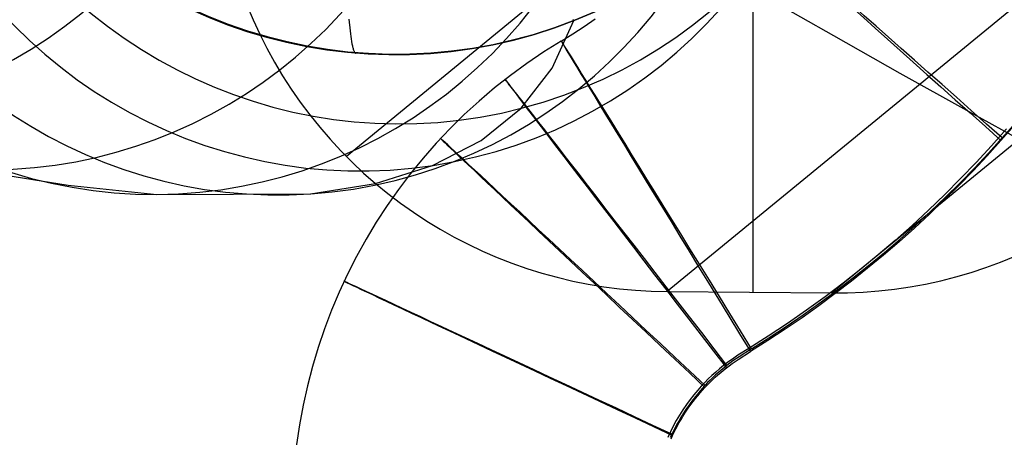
# Model space of a CAD drawing. Extents: x -919 to -345, y -585 to -19.
# Tile 7 of 123: x -887 to -861, y -513 to -502. Entities that reach past the tile are written whole.
import ezdxf

# ---------------------------------------------------------------- set-up
doc = ezdxf.new("R2010")
doc.units = 0
for name, color, linetype in [('GAMBE', 13, 'CONTINUOUS'), ('IMBOTT_SEDU', 139, 'CONTINUOUS'), ('SCHIUMATO', 84, 'CONTINUOUS'), ('TELAIO', 3, 'CONTINUOUS')]:
    doc.layers.add(name, color=color, linetype=linetype)

msp = doc.modelspace()

# ---------------------------------------------------------------- linework, layer by layer
at = {"layer": 'GAMBE'}
for p, q in [((-868.028, -508.851, -455.562), (-868.028, -473.818, -455.562)), ((-853.206, -484.357, -41.086), (-878.71, -505.286, -455.562)), ((-844.784, -487.902, -41.086), (-870.288, -508.832, -455.562)), ((-840.456, -487.937, -41.086), (-865.96, -508.867, -455.562)), ((-881.324, -501.313, -455.562), (-881.162, -501.697, -455.562)), ((-881.162, -501.697, -455.562), (-880.987, -502.074, -455.562)), ((-880.987, -502.074, -455.562), (-880.799, -502.446, -455.562)), ((-880.799, -502.446, -455.562), (-880.597, -502.811, -455.562)), ((-880.597, -502.811, -455.562), (-880.384, -503.168, -455.562)), ((-880.384, -503.168, -455.562), (-880.158, -503.518, -455.562)), ((-880.158, -503.518, -455.562), (-879.92, -503.86, -455.562)), ((-879.92, -503.86, -455.562), (-879.67, -504.193, -455.562)), ((-879.67, -504.193, -455.562), (-879.409, -504.518, -455.562)), ((-879.409, -504.518, -455.562), (-879.137, -504.833, -455.562)), ((-879.137, -504.833, -455.562), (-878.854, -505.139, -455.562)), ((-878.854, -505.139, -455.562), (-878.56, -505.434, -455.562)), ((-878.56, -505.434, -455.562), (-878.257, -505.72, -455.562)), ((-878.257, -505.72, -455.562), (-877.943, -505.994, -455.562)), ((-877.943, -505.994, -455.562), (-877.621, -506.258, -455.562)), ((-877.621, -506.258, -455.562), (-877.289, -506.51, -455.562)), ((-877.289, -506.51, -455.562), (-876.949, -506.75, -455.562)), ((-876.949, -506.75, -455.562), (-876.601, -506.979, -455.562)), ((-876.601, -506.979, -455.562), (-876.245, -507.195, -455.562)), ((-876.245, -507.195, -455.562), (-875.882, -507.399, -455.562)), ((-875.882, -507.399, -455.562), (-875.512, -507.59, -455.562)), ((-875.512, -507.59, -455.562), (-875.135, -507.768, -455.562)), ((-875.135, -507.768, -455.562), (-874.753, -507.933, -455.562)), ((-874.753, -507.933, -455.562), (-874.365, -508.085, -455.562)), ((-861.53, -508.059, -455.562), (-861.148, -507.904, -455.562)), ((-874.365, -508.085, -455.562), (-873.971, -508.223, -455.562)), ((-873.971, -508.223, -455.562), (-873.574, -508.347, -455.562)), ((-862.307, -508.33, -455.562), (-861.916, -508.201, -455.562)), ((-861.916, -508.201, -455.562), (-861.53, -508.059, -455.562)), ((-873.574, -508.347, -455.562), (-873.172, -508.457, -455.562)), ((-873.172, -508.457, -455.562), (-872.767, -508.554, -455.562)), ((-872.767, -508.554, -455.562), (-872.359, -508.636, -455.562)), ((-863.504, -508.634, -455.562), (-863.102, -508.546, -455.562)), ((-863.102, -508.546, -455.562), (-862.703, -508.445, -455.562)), ((-862.703, -508.445, -455.562), (-862.307, -508.33, -455.562)), ((-872.359, -508.636, -455.562), (-871.948, -508.704, -455.562)), ((-871.948, -508.704, -455.562), (-871.535, -508.758, -455.562)), ((-871.535, -508.758, -455.562), (-871.12, -508.797, -455.562)), ((-871.12, -508.797, -455.562), (-870.704, -508.822, -455.562)), ((-865.136, -508.846, -455.562), (-864.726, -508.814, -455.562)), ((-864.726, -508.814, -455.562), (-864.317, -508.768, -455.562)), ((-864.317, -508.768, -455.562), (-863.909, -508.708, -455.562)), ((-863.909, -508.708, -455.562), (-863.504, -508.634, -455.562)), ((-870.704, -508.822, -455.562), (-870.288, -508.832, -455.562)), ((-870.288, -508.832, -455.562), (-865.96, -508.867, -455.562)), ((-865.96, -508.867, -455.562), (-865.548, -508.864, -455.562)), ((-865.548, -508.864, -455.562), (-865.136, -508.846, -455.562))]:
    msp.add_line(p, q, dxfattribs=at)
at = {"layer": 'IMBOTT_SEDU'}
for p, q in [((-872.47, -501.872, -29.634), (-872.174, -501.669, -29.632)), ((-873.067, -502.257, -29.637), (-872.768, -502.068, -29.635)), ((-872.768, -502.068, -29.635), (-872.47, -501.872, -29.634)), ((-861.487, -504.798, -47.28), (-861.132, -504.393, -47.28)), ((-861.38, -504.563, -11.95), (-861.772, -505.005, -11.956)), ((-861.167, -504.46, -11.946), (-861.521, -504.867, -11.951)), ((-861.521, -504.867, -11.951), (-861.882, -505.267, -11.956)), ((-861.85, -505.198, -47.28), (-861.487, -504.798, -47.28)), ((-862.22, -505.59, -47.28), (-861.85, -505.198, -47.28)), ((-861.772, -505.005, -11.956), (-862.172, -505.44, -11.961)), ((-862.172, -505.44, -11.961), (-862.58, -505.866, -11.967)), ((-861.882, -505.267, -11.956), (-862.251, -505.661, -11.962)), ((-862.251, -505.661, -11.962), (-862.627, -506.047, -11.967)), ((-862.597, -505.977, -47.28), (-862.22, -505.59, -47.28)), ((-862.58, -505.866, -11.967), (-862.997, -506.284, -11.972)), ((-862.98, -506.356, -47.28), (-862.597, -505.977, -47.28)), ((-862.627, -506.047, -11.967), (-863.01, -506.427, -11.971)), ((-862.997, -506.284, -11.972), (-863.422, -506.693, -11.977)), ((-863.01, -506.427, -11.971), (-863.399, -506.8, -11.976)), ((-863.37, -506.728, -47.28), (-862.98, -506.356, -47.28)), ((-863.422, -506.693, -11.977), (-863.856, -507.094, -11.983)), ((-863.767, -507.094, -47.28), (-863.37, -506.728, -47.28)), ((-863.399, -506.8, -11.976), (-863.795, -507.166, -11.981)), ((-863.856, -507.094, -11.983), (-864.297, -507.487, -11.988)), ((-863.795, -507.166, -11.981), (-864.198, -507.525, -11.985)), ((-864.17, -507.452, -47.28), (-863.767, -507.094, -47.28)), ((-864.297, -507.487, -11.988), (-864.746, -507.87, -11.992)), ((-864.198, -507.525, -11.985), (-864.607, -507.876, -11.99)), ((-864.58, -507.803, -47.28), (-864.17, -507.452, -47.28)), ((-864.746, -507.87, -11.992), (-865.202, -508.245, -11.997)), ((-864.607, -507.876, -11.99), (-865.022, -508.22, -11.994)), ((-864.996, -508.146, -47.28), (-864.58, -507.803, -47.28)), ((-865.202, -508.245, -11.997), (-865.666, -508.61, -12.002)), ((-865.022, -508.22, -11.994), (-865.444, -508.556, -11.998)), ((-865.418, -508.482, -47.28), (-864.996, -508.146, -47.28)), ((-865.444, -508.556, -11.998), (-865.872, -508.885, -12.002)), ((-865.846, -508.811, -47.28), (-865.418, -508.482, -47.28)), ((-866.28, -509.131, -47.28), (-865.846, -508.811, -47.28)), ((-865.666, -508.61, -12.002), (-866.137, -508.966, -12.006)), ((-866.137, -508.966, -12.006), (-866.629, -509.322, -12.01)), ((-865.872, -508.885, -12.002), (-866.305, -509.205, -12.006)), ((-866.629, -509.322, -12.01), (-867.127, -509.668, -12.014)), ((-866.305, -509.205, -12.006), (-866.745, -509.518, -12.01)), ((-866.719, -509.444, -47.28), (-866.28, -509.131, -47.28)), ((-866.745, -509.518, -12.01), (-867.19, -509.822, -12.014)), ((-867.164, -509.748, -47.28), (-866.719, -509.444, -47.28)), ((-867.19, -509.822, -12.014), (-867.641, -510.119, -12.017)), ((-867.127, -509.668, -12.014), (-867.633, -510.003, -12.018)), ((-867.615, -510.045, -47.28), (-867.164, -509.748, -47.28)), ((-867.633, -510.003, -12.018), (-868.146, -510.326, -12.022)), ((-868.071, -510.333, -47.28), (-867.615, -510.045, -47.28)), ((-868.146, -510.326, -12.022), (-868.428, -510.504, -12.024)), ((-868.071, -510.333, -47.28), (-868.4, -510.541, -47.28)), ((-867.641, -510.119, -12.017), (-868.097, -510.406, -12.02)), ((-868.575, -510.602, -12.025), (-868.639, -510.647, -12.025)), ((-868.58, -510.721, -12.024), (-868.422, -510.613, -12.023)), ((-868.428, -510.504, -12.024), (-868.575, -510.602, -12.025)), ((-868.4, -510.541, -47.28), (-868.56, -510.651, -47.28)), ((-868.422, -510.613, -12.023), (-868.097, -510.406, -12.02)), ((-868.91, -510.857, -12.027), (-869.011, -510.944, -12.028)), ((-868.807, -510.774, -12.027), (-868.91, -510.857, -12.027)), ((-868.792, -510.829, -47.28), (-868.867, -510.891, -47.28)), ((-868.701, -510.693, -12.026), (-868.807, -510.774, -12.027)), ((-868.807, -510.894, -12.025), (-868.733, -510.835, -12.025)), ((-868.716, -510.768, -47.28), (-868.792, -510.829, -47.28)), ((-868.733, -510.835, -12.025), (-868.657, -510.777, -12.024)), ((-868.639, -510.709, -47.28), (-868.716, -510.768, -47.28)), ((-868.639, -510.647, -12.025), (-868.701, -510.693, -12.026)), ((-868.657, -510.777, -12.024), (-868.58, -510.721, -12.024)), ((-868.56, -510.651, -47.28), (-868.639, -510.709, -47.28)), ((-869.206, -511.125, -12.029), (-869.3, -511.219, -12.029)), ((-869.11, -511.033, -12.028), (-869.206, -511.125, -12.029)), ((-869.161, -511.213, -12.027), (-869.093, -511.146, -12.027)), ((-869.085, -511.086, -47.28), (-869.155, -511.153, -47.28)), ((-869.011, -510.944, -12.028), (-869.11, -511.033, -12.028)), ((-869.093, -511.146, -12.027), (-869.023, -511.081, -12.027)), ((-869.014, -511.019, -47.28), (-869.085, -511.086, -47.28)), ((-869.023, -511.081, -12.027), (-868.952, -511.017, -12.026)), ((-868.941, -510.954, -47.28), (-869.014, -511.019, -47.28)), ((-868.952, -511.017, -12.026), (-868.88, -510.955, -12.026)), ((-868.867, -510.891, -47.28), (-868.941, -510.954, -47.28)), ((-868.88, -510.955, -12.026), (-868.807, -510.894, -12.025)), ((-869.391, -511.316, -12.03), (-869.48, -511.415, -12.03)), ((-869.357, -511.364, -47.28), (-869.422, -511.437, -47.28)), ((-869.3, -511.219, -12.029), (-869.391, -511.316, -12.03)), ((-869.359, -511.419, -12.028), (-869.294, -511.349, -12.028)), ((-869.291, -511.292, -47.28), (-869.357, -511.364, -47.28)), ((-869.294, -511.349, -12.028), (-869.228, -511.28, -12.028)), ((-869.224, -511.222, -47.28), (-869.291, -511.292, -47.28)), ((-869.228, -511.28, -12.028), (-869.161, -511.213, -12.027)), ((-869.155, -511.153, -47.28), (-869.224, -511.222, -47.28)), ((-869.585, -511.539, -12.031), (-869.685, -511.667, -12.031)), ((-869.606, -511.663, -47.28), (-869.665, -511.741, -47.28)), ((-869.546, -511.586, -47.28), (-869.606, -511.663, -47.28)), ((-869.601, -511.713, -12.03), (-869.543, -511.638, -12.029)), ((-869.48, -511.415, -12.03), (-869.585, -511.539, -12.031)), ((-869.485, -511.511, -47.28), (-869.546, -511.586, -47.28)), ((-869.543, -511.638, -12.029), (-869.483, -511.564, -12.029)), ((-869.422, -511.437, -47.28), (-869.485, -511.511, -47.28)), ((-869.483, -511.564, -12.029), (-869.421, -511.491, -12.029)), ((-869.421, -511.491, -12.029), (-869.359, -511.419, -12.028)), ((-869.781, -511.798, -12.032), (-869.872, -511.933, -12.032)), ((-869.777, -511.9, -47.28), (-869.831, -511.981, -47.28)), ((-869.685, -511.667, -12.031), (-869.781, -511.798, -12.032)), ((-869.722, -511.82, -47.28), (-869.777, -511.9, -47.28)), ((-869.768, -511.945, -12.03), (-869.714, -511.867, -12.03)), ((-869.665, -511.741, -47.28), (-869.722, -511.82, -47.28)), ((-869.714, -511.867, -12.03), (-869.658, -511.789, -12.03)), ((-869.658, -511.789, -12.03), (-869.601, -511.713, -12.03)), ((-869.961, -512.073, -12.033), (-870.046, -512.216, -12.033)), ((-869.934, -512.146, -47.28), (-869.984, -512.23, -47.28)), ((-869.872, -511.933, -12.032), (-869.961, -512.073, -12.033)), ((-869.884, -512.063, -47.28), (-869.934, -512.146, -47.28)), ((-869.92, -512.187, -12.031), (-869.871, -512.106, -12.031)), ((-869.831, -511.981, -47.28), (-869.884, -512.063, -47.28)), ((-869.871, -512.106, -12.031), (-869.82, -512.025, -12.031)), ((-869.82, -512.025, -12.031), (-869.768, -511.945, -12.03)), ((-870.125, -512.362, -12.033), (-870.2, -512.511, -12.033)), ((-870.046, -512.216, -12.033), (-870.125, -512.362, -12.033)), ((-870.077, -512.401, -47.28), (-870.122, -512.487, -47.28)), ((-870.101, -512.523, -12.032), (-870.059, -512.437, -12.032)), ((-870.031, -512.315, -47.28), (-870.077, -512.401, -47.28)), ((-870.059, -512.437, -12.032), (-870.014, -512.353, -12.031)), ((-869.984, -512.23, -47.28), (-870.031, -512.315, -47.28)), ((-870.014, -512.353, -12.031), (-869.968, -512.27, -12.031)), ((-869.968, -512.27, -12.031), (-869.92, -512.187, -12.031)), ((-870.2, -512.511, -12.033), (-870.269, -512.66, -12.034)), ((-870.164, -512.575, -47.28), (-870.205, -512.663, -47.28)), ((-870.182, -512.695, -12.032), (-870.143, -512.608, -12.032)), ((-870.122, -512.487, -47.28), (-870.164, -512.575, -47.28)), ((-870.143, -512.608, -12.032), (-870.101, -512.523, -12.032))]:
    msp.add_line(p, q, dxfattribs=at)
at = {"layer": 'IMBOTT_SEDU', "extrusion": (0.664461, 0.74732, 0.002077)}
msp.add_arc((296.751, -27.65, -949.769), 21.148, 303.3869, 56.6796, dxfattribs=at)
at = {"layer": 'IMBOTT_SEDU', "extrusion": (-0.001277, 0.000367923, 0.999999)}
msp.add_arc((-865.665, -514.707, -28.707), 14.512, 120.838, 253.784, dxfattribs=at)
at = {"layer": 'IMBOTT_SEDU', "extrusion": (0.85209, 0.523392, 0.001728)}
msp.add_arc((7.906, -27.926, -1006.86), 21.083, 303.3367, 56.823, dxfattribs=at)
at = {"layer": 'IMBOTT_SEDU', "extrusion": (0.791681, 0.610933, 0.001534)}
msp.add_arc((114.778, -28.133, -999.863), 21.082, 303.3325, 56.8071, dxfattribs=at)
at = {"layer": 'IMBOTT_SEDU', "extrusion": (0.683707, 0.729755, 0.001236)}
msp.add_arc((273.218, -28.47, -967.517), 21.078, 303.3164, 56.8026, dxfattribs=at)
at = {"layer": 'IMBOTT_SEDU', "extrusion": (0.423724, 0.905791, 0.000602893)}
msp.add_arc((559.426, -29.165, -833.024), 21.074, 303.3041, 56.8053, dxfattribs=at)
at = {"layer": 'SCHIUMATO'}
for p, q in [((-878.648, -501.684, -39.112), (-878.611, -501.99, -38.607)), ((-873.303, -502.97, -21.406), (-872.738, -501.72, -37.034)), ((-872.76, -501.684, -37.343), (-872.755, -501.698, -37.267)), ((-872.755, -501.698, -37.267), (-872.751, -501.709, -37.191)), ((-872.751, -501.709, -37.191), (-872.75, -501.714, -37.152)), ((-872.75, -501.714, -37.152), (-872.748, -501.718, -37.113)), ((-872.748, -501.718, -37.113), (-872.748, -501.722, -37.074)), ((-872.748, -501.722, -37.074), (-872.747, -501.725, -37.035)), ((-878.611, -501.99, -38.607), (-878.602, -502.063, -38.479)), ((-878.602, -502.063, -38.479), (-878.592, -502.134, -38.35)), ((-878.592, -502.134, -38.35), (-878.583, -502.201, -38.22)), ((-878.583, -502.201, -38.22), (-878.573, -502.264, -38.09)), ((-878.573, -502.264, -38.09), (-878.563, -502.324, -37.958)), ((-878.563, -502.324, -37.958), (-878.557, -502.352, -37.892)), ((-878.557, -502.352, -37.892), (-878.552, -502.378, -37.825)), ((-878.552, -502.378, -37.825), (-878.546, -502.404, -37.758)), ((-878.546, -502.404, -37.758), (-878.541, -502.428, -37.691)), ((-878.541, -502.428, -37.691), (-878.535, -502.45, -37.623)), ((-878.535, -502.45, -37.623), (-878.529, -502.471, -37.555)), ((-878.529, -502.471, -37.555), (-878.523, -502.491, -37.487)), ((-878.523, -502.491, -37.487), (-878.516, -502.508, -37.418)), ((-878.516, -502.508, -37.418), (-878.51, -502.524, -37.349)), ((-878.51, -502.524, -37.349), (-878.503, -502.539, -37.279)), ((-878.503, -502.539, -37.279), (-878.496, -502.551, -37.209)), ((-878.496, -502.551, -37.209), (-878.488, -502.562, -37.139)), ((-878.488, -502.562, -37.139), (-878.481, -502.57, -37.068)), ((-878.481, -502.57, -37.068), (-878.473, -502.577, -36.996)), ((-874.118, -504.019, -5.774), (-873.303, -502.97, -21.406)), ((-875.17, -504.87, 9.852), (-874.118, -504.019, -5.774)), ((-876.448, -505.525, 25.466), (-875.17, -504.87, 9.852)), ((-888.57, -505.624, 118.632), (-886.017, -506.039, 103.182)), ((-877.943, -505.991, 41.067), (-876.448, -505.525, 25.466)), ((-886.017, -506.039, 103.182), (-883.686, -506.28, 87.707)), ((-879.654, -506.266, 56.652), (-877.943, -505.991, 41.067)), ((-883.686, -506.28, 87.707), (-879.654, -506.266, 56.652))]:
    msp.add_line(p, q, dxfattribs=at)
at = {"layer": 'SCHIUMATO', "extrusion": (0.021649, -0.100124, 0.994739)}
msp.add_arc((-961.12, -295.563, -5.5), 12.736, 200.3392, 358.5915, dxfattribs=at)
at = {"layer": 'SCHIUMATO', "extrusion": (0.021693, -0.100107, 0.99474)}
msp.add_arc((-961.235, -295.138, -5.547), 12.717, 200.2119, 358.6244, dxfattribs=at)
at = {"layer": 'SCHIUMATO', "extrusion": (-0.021959, -0.078913, 0.99664)}
msp.add_arc((-713.391, -706.974, 53.214), 12.709, 221.0648, 19.5833, dxfattribs=at)
at = {"layer": 'SCHIUMATO', "extrusion": (-0.204841, 0.069736, 0.976308)}
msp.add_arc((753.472, -638.607, 309.526), 12.704, 295.6443, 94.2516, dxfattribs=at)
at = {"layer": 'SCHIUMATO', "extrusion": (-0.190497, 0.055783, 0.980102)}
msp.add_arc((722.897, -675.349, 288.647), 12.701, 293.3466, 91.9554, dxfattribs=at)
at = {"layer": 'SCHIUMATO', "extrusion": (-0.061781, -0.053874, 0.996635)}
msp.add_arc((-205.751, -980.586, 106.762), 12.704, 248.4281, 47.0089, dxfattribs=at)
at = {"layer": 'SCHIUMATO', "extrusion": (-0.161324, 0.027796, 0.98651)}
msp.add_arc((636.564, -761.392, 246.325), 12.701, 288.1407, 86.7542, dxfattribs=at)
at = {"layer": 'SCHIUMATO', "extrusion": (-0.097846, -0.025649, 0.994871)}
msp.add_arc((254.191, -966.149, 155.417), 12.701, 269.9597, 68.5687, dxfattribs=at)
at = {"layer": 'SCHIUMATO', "extrusion": (-0.130674, 0.000416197, 0.991425)}
msp.add_arc((496.391, -863.16, 202.219), 12.701, 281.2164, 79.8326, dxfattribs=at)
at = {"layer": 'TELAIO', "extrusion": (5.35906e-08, 9.90635e-08, 1)}
msp.add_arc((-631.948, -89.428, -36.091), 464.392, 239.72309, 300.27691, dxfattribs=at)
at = {"layer": 'TELAIO', "extrusion": (-6.64039e-14, 1.50791e-09, 1)}
msp.add_arc((-631.948, -89.425, -41.09), 469.395, 239.71562, 300.28438, dxfattribs=at)
at = {"layer": 'TELAIO', "extrusion": (6.66106e-14, -1.50942e-09, 1)}
msp.add_arc((-631.948, -89.425, -31.09), 469.395, 239.73118, 300.26882, dxfattribs=at)
at = {"layer": 'TELAIO', "extrusion": (-5.24612e-08, -9.69779e-08, 1)}
msp.add_arc((-631.948, -89.422, -36.09), 474.398, 239.7237, 300.2763, dxfattribs=at)

doc.saveas('drawing.dxf')
